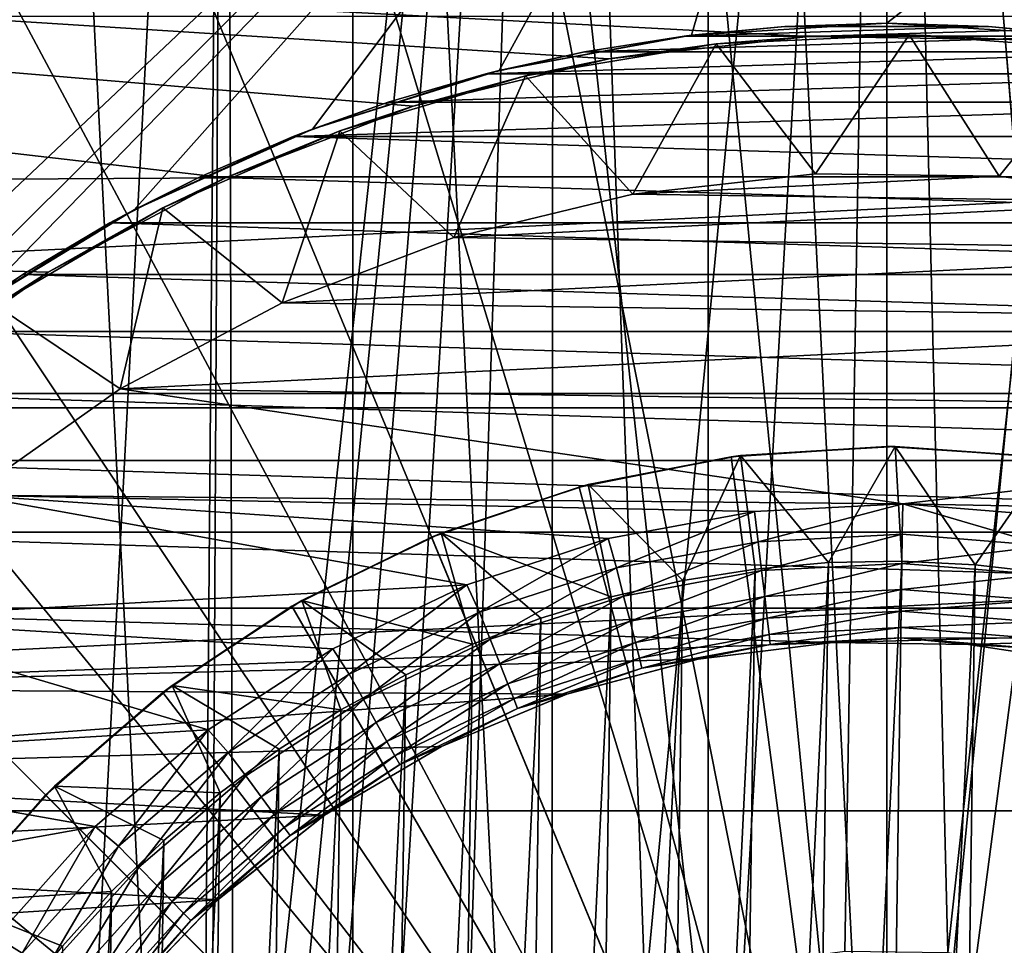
# Model space of a CAD drawing. Header units: metres. Extents: x -105 to 105, y -68 to 103.
# Tile 167 of 256: x -1.9 to 0.26, y -2.2 to -0.18. Entities that reach past the tile are written whole.
import ezdxf

# ---------------------------------------------------------------- set-up
doc = ezdxf.new("R2010")
doc.units = ezdxf.units.M
doc.layers.add('solid_FIT-BATH-150_SW0001', color=7, linetype='CONTINUOUS')
doc.layers.add('solid_FIT-BATH-150_SW0001_01', color=7, linetype='CONTINUOUS')

msp = doc.modelspace()

# ---------------------------------------------------------------- linework, layer by layer
at = {"layer": 'solid_FIT-BATH-150_SW0001'}
for points in [[(3, -33.664112, 59.796501), (-3, 21.43195, 59.796501), (-1.503199, 21.284964, 59.796501)], [(3, -33.664112, 59.796501), (-3, -33.664112, 59.796501), (-3, 21.43195, 59.796501)], [(0, -3.714112, 38.063175), (-0.000139, 4.694614, 37.916401), (-0.824329, 4.654111, 37.916401)], [(0, -3.714112, 38.063175), (0.824052, 4.654139, 37.916401), (-0.000139, 4.694614, 37.916401)], [(0, -3.714112, 38.063175), (-0.824329, 4.654111, 37.916401), (-1.64058, 4.533019, 37.916401)], [(0, -3.714112, 38.063175), (-1.64058, 4.533019, 37.916401), (-2.441032, 4.332505, 37.916401)], [(0, -3.714112, 38.063175), (-2.441032, 4.332505, 37.916401), (-3.217977, 4.054498, 37.916401)], [(0, -3.714112, 38.063175), (-3.217977, 4.054498, 37.916401), (-3.96393, 3.701677, 37.916401)], [(-0.390148, -11.412099, -35.886429), (-0.390148, 3.983875, -35.886429), (-1.167, 3.904959, -35.886429)], [(0.390148, -11.412099, -35.886429), (0.390148, 3.983875, -35.886429), (-0.390148, 3.983875, -35.886429)], [(0.390148, -11.412099, -35.886429), (-0.390148, 3.983875, -35.886429), (-0.390148, -11.412099, -35.886429)], [(-1.167, -11.333182, -35.886429), (-1.167, 3.904959, -35.886429), (-1.932351, 3.747634, -35.886429)], [(-0.390148, -11.412099, -35.886429), (-1.167, 3.904959, -35.886429), (-1.167, -11.333182, -35.886429)], [(-1.167, -11.333182, -35.886429), (-1.932351, 3.747634, -35.886429), (-1.932351, -11.175858, -35.886429)], [(0, -3.714112, 38.063175), (-3.96393, 3.701677, 37.916401), (-4.67171, 3.27744, 37.916401)], [(0, -3.714112, 38.063175), (-4.67171, 3.27744, 37.916401), (-5.3345, 2.785872, 37.916401)], [(-0.528116, -2.310203, -15.203499), (-0.726775, 3.197742, -15.203499), (0, 3.235888, -15.203499)], [(-0.313247, -2.247251, -15.203499), (-0.528116, -2.310203, -15.203499), (0, 3.235888, -15.203499)], [(-0.091247, -2.216906, -15.203499), (-0.313247, -2.247251, -15.203499), (0, 3.235888, -15.203499)], [(0.13332, -2.220065, -15.203499), (-0.091247, -2.216906, -15.203499), (0, 3.235888, -15.203499)], [(-1.426963, -3.251961, -15.203499), (-1.444917, 3.08396, -15.203499), (-0.726775, 3.197742, -15.203499)], [(-1.342242, -3.044531, -15.203499), (-1.426963, -3.251961, -15.203499), (-0.726775, 3.197742, -15.203499)], [(-1.227223, -2.85163, -15.203499), (-1.342242, -3.044531, -15.203499), (-0.726775, 3.197742, -15.203499)], [(-1.085018, -2.678476, -15.203499), (-1.227223, -2.85163, -15.203499), (-0.726775, 3.197742, -15.203499)], [(-0.918781, -2.528487, -15.203499), (-1.085018, -2.678476, -15.203499), (-0.726775, 3.197742, -15.203499)], [(-0.731656, -2.404655, -15.203499), (-0.918781, -2.528487, -15.203499), (-0.726775, 3.197742, -15.203499)], [(-0.528116, -2.310203, -15.203499), (-0.731656, -2.404655, -15.203499), (-0.726775, 3.197742, -15.203499)], [(-2.147351, -10.324029, -15.203499), (-2.147351, 2.895805, -15.203499), (-1.444917, 3.08396, -15.203499)], [(-1.499852, -3.693016, -15.203499), (-2.147351, -10.324029, -15.203499), (-1.444917, 3.08396, -15.203499)], [(-1.479831, -3.469122, -15.203499), (-1.499852, -3.693016, -15.203499), (-1.444917, 3.08396, -15.203499)], [(-1.426963, -3.251961, -15.203499), (-1.479831, -3.469122, -15.203499), (-1.444917, 3.08396, -15.203499)], [(0, -3.714112, 38.063175), (-5.3345, 2.785872, 37.916401), (-5.945917, 2.231706, 37.916401)], [(-3.685249, -2.229713, 15.768419), (0, 2.69447, 15.858294), (-3.685249, 2.69447, 15.858294)], [(-3.685249, -2.229713, 15.768419), (0, 1.250214, 15.833521), (0, 2.69447, 15.858294)], [(0, -3.714112, 38.063175), (-5.945917, 2.231706, 37.916401), (-6.500072, 1.62028, 37.916401)], [(0, -3.714112, 38.063175), (-6.500072, 1.62028, 37.916401), (-6.991629, 0.957483, 37.916401)], [(0, -3.714112, 38.063175), (-6.991629, 0.957483, 37.916401), (-7.415855, 0.249696, 37.916401)], [(0, -3.714112, 38.063175), (-7.415855, 0.249696, 37.916401), (-7.768663, -0.496264, 37.916401)], [(-1.445539, -0.526654, 19.907827), (-7.787076, -0.564421, 19.907827), (-7.44925, 0.16756, 19.907827)], [(-1.034914, -0.37065, 19.907827), (-1.445539, -0.526654, 19.907827), (-7.44925, 0.16756, 19.907827)], [(-0.607228, -0.267196, 19.907827), (-1.034914, -0.37065, 19.907827), (-7.44925, 0.16756, 19.907827)], [(-0.170415, -0.218328, 19.907827), (-0.607228, -0.267196, 19.907827), (-7.44925, 0.16756, 19.907827)], [(8.545594, -0.173658, -36.203499), (-8.851851, -1.029615, -36.203499), (-8.545556, -0.173567, -36.203499)], [(0, -0.189112, 7.89597), (0, -0.189112, 15.807361), (-0.426841, -0.21505, 15.807094)], [(-0.222524, -0.196242, 7.89597), (0, -0.189112, 7.89597), (-0.426841, -0.21505, 15.807094)], [(0.222518, -0.196241, 7.89597), (0, -0.189112, 7.89597), (-0.222524, -0.196242, 7.89597)], [(0.222518, -0.196241, 7.89597), (0.426617, -0.215023, 15.807095), (0, -0.189112, 15.807361)], [(0.222518, -0.196241, 7.89597), (0, -0.189112, 15.807361), (0, -0.189112, 7.89597)], [(-0.442634, -0.217043, 7.89597), (-0.426841, -0.21505, 15.807094), (-0.847392, -0.292482, 15.805731)], [(0.222518, -0.196241, 7.89597), (-0.222524, -0.196242, 7.89597), (-0.442634, -0.217043, 7.89597)], [(0.442624, -0.217042, 7.89597), (0.222518, -0.196241, 7.89597), (-0.442634, -0.217043, 7.89597)], [(-0.442634, -0.217043, 7.89597), (-0.222524, -0.196242, 7.89597), (-0.426841, -0.21505, 15.807094)], [(-0.170415, -0.218328, 19.907827), (0.049223, -0.214458, 9.707827), (-0.372732, -0.234016, 9.707827)], [(0.268666, -0.224504, 19.907827), (0.049223, -0.214458, 9.707827), (-0.170415, -0.218328, 19.907827)], [(-0.660385, -0.25153, 7.89597), (-0.442634, -0.217043, 7.89597), (-0.847392, -0.292482, 15.805731)], [(-0.554848, -0.562594, 9.407826), (-0.789677, -0.30436, 9.707827), (-0.372732, -0.234016, 9.707827)], [(-0.607228, -0.267196, 19.907827), (-0.372732, -0.234016, 9.707827), (-0.789677, -0.30436, 9.707827)], [(0.442624, -0.217042, 7.89597), (-0.442634, -0.217043, 7.89597), (-0.660385, -0.25153, 7.89597)], [(0.660371, -0.251528, 7.89597), (0.442624, -0.217042, 7.89597), (-0.660385, -0.25153, 7.89597)], [(-0.170415, -0.218328, 19.907827), (-0.372732, -0.234016, 9.707827), (-0.607228, -0.267196, 19.907827)], [(-0.155611, -0.517946, 9.407826), (-0.554848, -0.562594, 9.407826), (-0.372732, -0.234016, 9.707827)], [(0.660371, -0.251528, 7.89597), (-0.660385, -0.25153, 7.89597), (-0.876594, -0.299923, 7.89597)], [(0.876577, -0.299919, 7.89597), (0.660371, -0.251528, 7.89597), (-0.876594, -0.299923, 7.89597)], [(-0.876594, -0.299923, 7.89597), (-0.660385, -0.25153, 7.89597), (-0.847392, -0.292482, 15.805731)], [(-0.607228, -0.267196, 19.907827), (-0.789677, -0.30436, 9.707827), (-1.034914, -0.37065, 19.907827)], [(-0.876594, -0.299923, 7.89597), (-0.847392, -0.292482, 15.805731), (-1.255473, -0.420268, 15.80333)], [(-1.089641, -0.361787, 7.89597), (-0.876594, -0.299923, 7.89597), (-1.255473, -0.420268, 15.80333)], [(0.876577, -0.299919, 7.89597), (-0.876594, -0.299923, 7.89597), (-1.089641, -0.361787, 7.89597)], [(1.089622, -0.36178, 7.89597), (0.876577, -0.299919, 7.89597), (-1.089641, -0.361787, 7.89597)], [(-0.946327, -0.657289, 9.407826), (-1.195246, -0.424524, 9.707827), (-0.789677, -0.30436, 9.707827)], [(-1.034914, -0.37065, 19.907827), (-0.789677, -0.30436, 9.707827), (-1.195246, -0.424524, 9.707827)], [(-0.554848, -0.562594, 9.407826), (-0.946327, -0.657289, 9.407826), (-0.789677, -0.30436, 9.707827)], [(1.089622, -0.36178, 7.89597), (-1.089641, -0.361787, 7.89597), (-1.297453, -0.4366, 7.89597)], [(1.297432, -0.436592, 7.89597), (1.089622, -0.36178, 7.89597), (-1.297453, -0.4366, 7.89597)], [(-1.297453, -0.4366, 7.89597), (-1.089641, -0.361787, 7.89597), (-1.255473, -0.420268, 15.80333)], [(-1.034914, -0.37065, 19.907827), (-1.195246, -0.424524, 9.707827), (-1.445539, -0.526654, 19.907827)], [(-1.297453, -0.4366, 7.89597), (-1.255473, -0.420268, 15.80333), (-1.645137, -0.596557, 15.800023)], [(-1.321586, -0.79981, 9.407826), (-1.582637, -0.592372, 9.707827), (-1.195246, -0.424524, 9.707827)], [(-1.445539, -0.526654, 19.907827), (-1.195246, -0.424524, 9.707827), (-1.582637, -0.592372, 9.707827)], [(-0.946327, -0.657289, 9.407826), (-1.321586, -0.79981, 9.407826), (-1.195246, -0.424524, 9.707827)], [(-1.50096, -0.524722, 7.89597), (-1.297453, -0.4366, 7.89597), (-1.645137, -0.596557, 15.800023)], [(1.500939, -0.524712, 7.89597), (-1.297453, -0.4366, 7.89597), (-1.50096, -0.524722, 7.89597)], [(1.500939, -0.524712, 7.89597), (1.297432, -0.436592, 7.89597), (-1.297453, -0.4366, 7.89597)], [(0, -3.714112, 38.063175), (-7.768663, -0.496264, 37.916401), (-8.046657, -1.273213, 37.916401)], [(-1.445539, -0.526654, 19.907827), (-1.833376, -0.732761, 19.907827), (-7.787076, -0.564421, 19.907827)], [(-1.445539, -0.526654, 19.907827), (-1.582637, -0.592372, 9.707827), (-1.833376, -0.732761, 19.907827)], [(-1.698488, -0.625315, 7.89597), (-1.50096, -0.524722, 7.89597), (-1.645137, -0.596557, 15.800023)], [(1.698467, -0.625304, 7.89597), (-1.50096, -0.524722, 7.89597), (-1.698488, -0.625315, 7.89597)], [(1.698467, -0.625304, 7.89597), (1.500939, -0.524712, 7.89597), (-1.50096, -0.524722, 7.89597)], [(0.245598, -0.523603, 9.407826), (-0.554848, -0.562594, 9.407826), (-0.155611, -0.517946, 9.407826)], [(-1.833376, -0.732761, 19.907827), (-2.19292, -0.986276, 19.907827), (-7.787076, -0.564421, 19.907827)], [(0.643474, -0.579488, 9.407826), (-0.946327, -0.657289, 9.407826), (-0.554848, -0.562594, 9.407826)], [(-1.698488, -0.625315, 7.89597), (-1.645137, -0.596557, 15.800023), (-2.010388, -0.818604, 15.795836)], [(-1.675971, -0.988163, 9.407826), (-1.947437, -0.805936, 9.707827), (-1.582637, -0.592372, 9.707827)], [(-1.833376, -0.732761, 19.907827), (-1.582637, -0.592372, 9.707827), (-1.947437, -0.805936, 9.707827)], [(-1.321586, -0.79981, 9.407826), (-1.675971, -0.988163, 9.407826), (-1.582637, -0.592372, 9.707827)], [(-1.888607, -0.737788, 7.89597), (-1.698488, -0.625315, 7.89597), (-2.010388, -0.818604, 15.795836)], [(1.888587, -0.737775, 7.89597), (-1.698488, -0.625315, 7.89597), (-1.888607, -0.737788, 7.89597)], [(1.888587, -0.737775, 7.89597), (1.698467, -0.625304, 7.89597), (-1.698488, -0.625315, 7.89597)], [(1.032091, -0.685169, 9.407826), (-1.321586, -0.79981, 9.407826), (-0.946327, -0.657289, 9.407826)], [(-1.833376, -0.732761, 19.907827), (-1.947437, -0.805936, 9.707827), (-2.19292, -0.986276, 19.907827)], [(-2.072107, -0.862533, 7.89597), (-1.888607, -0.737788, 7.89597), (-2.010388, -0.818604, 15.795836)], [(2.072088, -0.862519, 7.89597), (-1.888607, -0.737788, 7.89597), (-2.072107, -0.862533, 7.89597)], [(2.072088, -0.862519, 7.89597), (1.888587, -0.737775, 7.89597), (-1.888607, -0.737788, 7.89597)], [(-1.675971, -0.988163, 9.407826), (-2.004938, -1.220078, 9.407826), (-1.947437, -0.805936, 9.707827)], [(1.403163, -0.838197, 9.407826), (-1.675971, -0.988163, 9.407826), (-1.321586, -0.79981, 9.407826)], [(2.247062, -0.998173, 7.89597), (-2.072107, -0.862533, 7.89597), (-2.247079, -0.998187, 7.89597)], [(2.247062, -0.998173, 7.89597), (2.072088, -0.862519, 7.89597), (-2.072107, -0.862533, 7.89597)], [(0.035291, -1.239426, 9.407826), (-2.004938, -1.220078, 9.407826), (-1.675971, -0.988163, 9.407826)], [(2.412864, -1.144423, 7.89597), (-2.247079, -0.998187, 7.89597), (-2.412879, -1.144437, 7.89597)], [(2.412864, -1.144423, 7.89597), (2.247062, -0.998173, 7.89597), (-2.247079, -0.998187, 7.89597)], [(8.851866, -1.029661, -36.203499), (-9.072252, -1.909691, -36.203499), (-8.851851, -1.029615, -36.203499)], [(0, -1.114112, 35.345589), (-0.339713, -1.136401, 35.345589), (-0.319721, -1.133845, 31.657827)], [(0, -3.714112, 36.907825), (-0.339713, -1.136401, 35.345589), (0, -1.114112, 35.345589)], [(0.018283, -1.114176, 31.657827), (-0.319721, -1.133845, 31.657827), (-0.127358, -1.367638, 31.907827)], [(-0.339713, -1.136401, 35.345589), (-0.672566, -1.202607, 35.345589), (-0.652303, -1.197269, 31.657827)], [(0, -3.714112, 36.907825), (-0.672566, -1.202607, 35.345589), (-0.339713, -1.136401, 35.345589)], [(-0.319721, -1.133845, 31.657827), (-0.652303, -1.197269, 31.657827), (-0.445829, -1.406789, 31.907827)], [(-0.339713, -1.136401, 35.345589), (-0.652303, -1.197269, 31.657827), (-0.319721, -1.133845, 31.657827)], [(-0.319721, -1.133845, 31.657827), (-0.445829, -1.406789, 31.907827), (-0.287697, -1.381858, 31.907827)], [(-0.319721, -1.133845, 31.657827), (-0.287697, -1.381858, 31.907827), (-0.127358, -1.367638, 31.907827)], [(2.569791, -1.301356, 7.89597), (-2.412879, -1.144437, 7.89597), (-2.569803, -1.301369, 7.89597)], [(2.569791, -1.301356, 7.89597), (2.412864, -1.144423, 7.89597), (-2.412879, -1.144437, 7.89597)], [(-0.672566, -1.202607, 35.345589), (-0.995129, -1.312088, 35.345589), (-0.973824, -1.303372, 31.657827)], [(0, -3.714112, 36.907825), (-0.995129, -1.312088, 35.345589), (-0.672566, -1.202607, 35.345589)], [(-0.652303, -1.197269, 31.657827), (-0.973824, -1.303372, 31.657827), (-0.602028, -1.442585, 31.907827)], [(-0.672566, -1.202607, 35.345589), (-0.973824, -1.303372, 31.657827), (-0.652303, -1.197269, 31.657827)], [(-0.652303, -1.197269, 31.657827), (-0.602028, -1.442585, 31.907827), (-0.445829, -1.406789, 31.907827)], [(-0.918113, -1.415779, 9.407826), (-2.301803, -1.491199, 9.407826), (-2.004938, -1.220078, 9.407826)], [(-0.608886, -1.315183, 9.407826), (-0.918113, -1.415779, 9.407826), (-2.004938, -1.220078, 9.407826)], [(-0.2889, -1.256062, 9.407826), (-0.608886, -1.315183, 9.407826), (-2.004938, -1.220078, 9.407826)], [(0.035291, -1.239426, 9.407826), (-0.2889, -1.256062, 9.407826), (-2.004938, -1.220078, 9.407826)], [(-0.590603, -1.379073, 9.400379), (-0.608886, -1.315183, 9.407826), (-0.2889, -1.256062, 9.407826)], [(-0.280767, -1.32196, 9.400379), (-0.590603, -1.379073, 9.400379), (-0.2889, -1.256062, 9.407826)], [(0, -3.714112, 38.063175), (-8.046657, -1.273213, 37.916401), (-8.247158, -2.073668, 37.916401)], [(2.716034, -1.467164, 7.89597), (-2.569803, -1.301369, 7.89597), (-2.716043, -1.467176, 7.89597)], [(2.716034, -1.467164, 7.89597), (2.569791, -1.301356, 7.89597), (-2.569803, -1.301369, 7.89597)], [(-0.995129, -1.312088, 35.345589), (-1.300216, -1.46257, 35.345589), (-1.278831, -1.450356, 31.657827)], [(0, -3.714112, 36.907825), (-1.300216, -1.46257, 35.345589), (-0.995129, -1.312088, 35.345589)], [(-0.973824, -1.303372, 31.657827), (-1.278831, -1.450356, 31.657827), (-0.905452, -1.545569, 31.907827)], [(-0.995129, -1.312088, 35.345589), (-1.278831, -1.450356, 31.657827), (-0.973824, -1.303372, 31.657827)], [(-0.973824, -1.303372, 31.657827), (-0.905452, -1.545569, 31.907827), (-0.755849, -1.489013, 31.907827)], [(-0.973824, -1.303372, 31.657827), (-0.755849, -1.489013, 31.907827), (-0.602028, -1.442585, 31.907827)], [(-0.890334, -1.476139, 9.400379), (-0.918113, -1.415779, 9.407826), (-0.608886, -1.315183, 9.407826)], [(-0.590603, -1.379073, 9.400379), (-0.890334, -1.476139, 9.400379), (-0.608886, -1.315183, 9.407826)], [(-0.575034, -1.440629, 9.378234), (-0.590603, -1.379073, 9.400379), (-0.280767, -1.32196, 9.400379)], [(-0.273365, -1.385022, 9.378234), (-0.575034, -1.440629, 9.378234), (-0.280767, -1.32196, 9.400379)], [(-0.353023, -6.037371, 31.907827), (-0.127358, -1.367638, 31.907827), (-0.287697, -1.381858, 31.907827)], [(-0.353023, -6.037371, 31.907827), (-0.193098, -6.056087, 31.907827), (-0.127358, -1.367638, 31.907827)], [(-0.193098, -6.056087, 31.907827), (0.032935, -1.364343, 31.907827), (-0.127358, -1.367638, 31.907827)], [(-0.866863, -1.535136, 9.378234), (-0.890334, -1.476139, 9.400379), (-0.590603, -1.379073, 9.400379)], [(-0.575034, -1.440629, 9.378234), (-0.866863, -1.535136, 9.378234), (-0.590603, -1.379073, 9.400379)], [(-0.561065, -1.495856, 9.342502), (-0.575034, -1.440629, 9.378234), (-0.273365, -1.385022, 9.378234)], [(-0.266725, -1.4416, 9.342502), (-0.561065, -1.495856, 9.342502), (-0.273365, -1.385022, 9.378234)], [(-0.510423, -6.008011, 31.907827), (-0.287697, -1.381858, 31.907827), (-0.445829, -1.406789, 31.907827)], [(-0.510423, -6.008011, 31.907827), (-0.353023, -6.037371, 31.907827), (-0.287697, -1.381858, 31.907827)], [(-0.918113, -1.415779, 9.407826), (-1.211125, -1.555749, 9.407826), (-2.301803, -1.491199, 9.407826)], [(-1.174831, -1.611497, 9.400379), (-1.211125, -1.555749, 9.407826), (-0.918113, -1.415779, 9.407826)], [(-0.890334, -1.476139, 9.400379), (-1.174831, -1.611497, 9.400379), (-0.918113, -1.415779, 9.407826)], [(-0.665554, -5.967847, 31.907827), (-0.445829, -1.406789, 31.907827), (-0.602028, -1.442585, 31.907827)], [(-0.665554, -5.967847, 31.907827), (-0.510423, -6.008011, 31.907827), (-0.445829, -1.406789, 31.907827)], [(-0.845806, -1.588068, 9.342502), (-0.866863, -1.535136, 9.378234), (-0.575034, -1.440629, 9.378234)], [(-0.561065, -1.495856, 9.342502), (-0.845806, -1.588068, 9.342502), (-0.575034, -1.440629, 9.378234)], [(-0.549399, -1.54198, 9.294979), (-0.561065, -1.495856, 9.342502), (-0.266725, -1.4416, 9.342502)], [(-0.261179, -1.488852, 9.294979), (-0.549399, -1.54198, 9.294979), (-0.266725, -1.4416, 9.342502)], [(-1.300216, -1.46257, 35.345589), (-1.582536, -1.651206, 35.345589), (-1.562152, -1.635728, 31.657827)], [(0, -3.714112, 36.907825), (-1.582536, -1.651206, 35.345589), (-1.300216, -1.46257, 35.345589)], [(-1.278831, -1.450356, 31.657827), (-1.562152, -1.635728, 31.657827), (-1.193048, -1.689545, 31.907827)], [(-1.300216, -1.46257, 35.345589), (-1.562152, -1.635728, 31.657827), (-1.278831, -1.450356, 31.657827)], [(-1.278831, -1.450356, 31.657827), (-1.193048, -1.689545, 31.907827), (-1.051534, -1.612623, 31.907827)], [(-1.278831, -1.450356, 31.657827), (-1.051534, -1.612623, 31.907827), (-0.905452, -1.545569, 31.907827)], [(-0.818, -5.917122, 31.907827), (-0.602028, -1.442585, 31.907827), (-0.755849, -1.489013, 31.907827)], [(-0.818, -5.917122, 31.907827), (-0.665554, -5.967847, 31.907827), (-0.602028, -1.442585, 31.907827)], [(-0.117702, -1.542361, 7.89597), (-2.716043, -1.467176, 7.89597), (-2.851688, -1.642156, 7.89597)], [(-0.117702, -1.542361, 7.89597), (2.716034, -1.467164, 7.89597), (-2.716043, -1.467176, 7.89597)], [(-1.143861, -1.666926, 9.378234), (-1.174831, -1.611497, 9.400379), (-0.890334, -1.476139, 9.400379)], [(-0.866863, -1.535136, 9.378234), (-1.143861, -1.666926, 9.378234), (-0.890334, -1.476139, 9.400379)], [(-1.483451, -1.732949, 9.407826), (-2.561926, -1.796754, 9.407826), (-2.301803, -1.491199, 9.407826)], [(-1.211125, -1.555749, 9.407826), (-1.483451, -1.732949, 9.407826), (-2.301803, -1.491199, 9.407826)], [(-0.965946, -5.856393, 31.907827), (-0.755849, -1.489013, 31.907827), (-0.905452, -1.545569, 31.907827)], [(-0.965946, -5.856393, 31.907827), (-0.818, -5.917122, 31.907827), (-0.755849, -1.489013, 31.907827)], [(-0.828219, -1.632274, 9.294979), (-0.845806, -1.588068, 9.342502), (-0.561065, -1.495856, 9.342502)], [(-0.549399, -1.54198, 9.294979), (-0.828219, -1.632274, 9.294979), (-0.561065, -1.495856, 9.342502)], [(-0.540621, -1.576684, 9.238052), (-0.549399, -1.54198, 9.294979), (-0.261179, -1.488852, 9.294979)], [(-0.257006, -1.524404, 9.238052), (-0.540621, -1.576684, 9.238052), (-0.261179, -1.488852, 9.294979)], [(-0.535174, -1.598222, 9.174582), (-0.540621, -1.576684, 9.238052), (-0.257006, -1.524404, 9.238052)], [(-0.254416, -1.54647, 9.174582), (-0.535174, -1.598222, 9.174582), (-0.257006, -1.524404, 9.238052)], [(-0.412421, -1.578574, 7.89597), (-0.117702, -1.542361, 7.89597), (-2.851688, -1.642156, 7.89597)], [(-1.116074, -1.716656, 9.342502), (-1.143861, -1.666926, 9.378234), (-0.866863, -1.535136, 9.378234)], [(-0.845806, -1.588068, 9.342502), (-1.116074, -1.716656, 9.342502), (-0.866863, -1.535136, 9.378234)], [(-1.110078, -5.785275, 31.907827), (-0.905452, -1.545569, 31.907827), (-1.051534, -1.612623, 31.907827)], [(-1.110078, -5.785275, 31.907827), (-0.965946, -5.856393, 31.907827), (-0.905452, -1.545569, 31.907827)], [(-0.814987, -1.665535, 9.238052), (-0.828219, -1.632274, 9.294979), (-0.549399, -1.54198, 9.294979)], [(-0.540621, -1.576684, 9.238052), (-0.814987, -1.665535, 9.238052), (-0.549399, -1.54198, 9.294979)], [(-0.412524, -1.578591, 9.107826), (-0.535174, -1.598222, 9.174582), (-0.254416, -1.54647, 9.174582)], [(-0.117895, -1.54231, 9.107826), (-0.412421, -1.578574, 7.89597), (-0.412524, -1.578591, 9.107826)], [(-0.117895, -1.54231, 9.107826), (-0.412524, -1.578591, 9.107826), (-0.254416, -1.54647, 9.174582)], [(-0.117895, -1.54231, 9.107826), (-0.117702, -1.542361, 7.89597), (-0.412421, -1.578574, 7.89597)], [(0.17893, -1.546484, 9.107826), (-0.117702, -1.542361, 7.89597), (-0.117895, -1.54231, 9.107826)], [(0.17893, -1.546484, 9.107826), (0.178735, -1.546531, 7.89597), (-0.117702, -1.542361, 7.89597)], [(-1.439227, -1.782831, 9.400379), (-1.483451, -1.732949, 9.407826), (-1.211125, -1.555749, 9.407826)], [(-1.174831, -1.611497, 9.400379), (-1.439227, -1.782831, 9.400379), (-1.211125, -1.555749, 9.407826)], [(-0.699694, -1.654778, 7.89597), (-0.412421, -1.578574, 7.89597), (-2.851688, -1.642156, 7.89597)], [(-1.092868, -1.758189, 9.294979), (-1.116074, -1.716656, 9.342502), (-0.845806, -1.588068, 9.342502)], [(-0.828219, -1.632274, 9.294979), (-1.092868, -1.758189, 9.294979), (-0.845806, -1.588068, 9.342502)], [(-0.806774, -1.686178, 9.174582), (-0.814987, -1.665535, 9.238052), (-0.540621, -1.576684, 9.238052)], [(-0.535174, -1.598222, 9.174582), (-0.806774, -1.686178, 9.174582), (-0.540621, -1.576684, 9.238052)], [(-0.412524, -1.578591, 9.107826), (-0.412421, -1.578574, 7.89597), (-0.699694, -1.654778, 7.89597)], [(-0.412524, -1.578591, 9.107826), (-0.699694, -1.654778, 7.89597), (-0.699469, -1.654654, 9.107826)], [(-0.412524, -1.578591, 9.107826), (-0.699469, -1.654654, 9.107826), (-0.535174, -1.598222, 9.174582)], [(-1.401286, -1.833743, 9.378234), (-1.439227, -1.782831, 9.400379), (-1.174831, -1.611497, 9.400379)], [(-1.143861, -1.666926, 9.378234), (-1.401286, -1.833743, 9.378234), (-1.174831, -1.611497, 9.400379)], [(-1.249369, -5.704419, 31.907827), (-1.051534, -1.612623, 31.907827), (-1.193048, -1.689545, 31.907827)], [(-1.249369, -5.704419, 31.907827), (-1.110078, -5.785275, 31.907827), (-1.051534, -1.612623, 31.907827)], [(-0.699469, -1.654654, 9.107826), (-0.806774, -1.686178, 9.174582), (-0.535174, -1.598222, 9.174582)], [(-1.562152, -1.635728, 31.657827), (-1.818983, -1.856344, 31.657827), (-1.457348, -1.870659, 31.907827)], [(-1.582536, -1.651206, 35.345589), (-1.818983, -1.856344, 31.657827), (-1.562152, -1.635728, 31.657827)], [(-1.562152, -1.635728, 31.657827), (-1.457348, -1.870659, 31.907827), (-1.328075, -1.775381, 31.907827)], [(-1.562152, -1.635728, 31.657827), (-1.328075, -1.775381, 31.907827), (-1.193048, -1.689545, 31.907827)], [(-1.075407, -1.789438, 9.238052), (-1.092868, -1.758189, 9.294979), (-0.828219, -1.632274, 9.294979)], [(-0.814987, -1.665535, 9.238052), (-1.075407, -1.789438, 9.238052), (-0.828219, -1.632274, 9.294979)], [(-0.699694, -1.654778, 7.89597), (-2.851688, -1.642156, 7.89597), (-2.976422, -1.82566, 7.89597)], [(-0.973272, -1.769106, 7.89597), (-0.699694, -1.654778, 7.89597), (-2.976422, -1.82566, 7.89597)], [(-1.582536, -1.651206, 35.345589), (-1.838655, -1.875811, 35.345589), (-1.818983, -1.856344, 31.657827)], [(0, -3.714112, 36.907825), (-1.838655, -1.875811, 35.345589), (-1.582536, -1.651206, 35.345589)], [(-0.699469, -1.654654, 9.107826), (-0.973272, -1.769106, 7.89597), (-0.973383, -1.76908, 9.107826)], [(-0.699469, -1.654654, 9.107826), (-0.973383, -1.76908, 9.107826), (-0.806774, -1.686178, 9.174582)], [(-0.699469, -1.654654, 9.107826), (-0.699694, -1.654778, 7.89597), (-0.973272, -1.769106, 7.89597)], [(-1.367246, -1.879421, 9.342502), (-1.401286, -1.833743, 9.378234), (-1.143861, -1.666926, 9.378234)], [(-1.116074, -1.716656, 9.342502), (-1.367246, -1.879421, 9.342502), (-1.143861, -1.666926, 9.378234)], [(-1.064571, -1.808832, 9.174582), (-1.075407, -1.789438, 9.238052), (-0.814987, -1.665535, 9.238052)], [(-0.806774, -1.686178, 9.174582), (-1.064571, -1.808832, 9.174582), (-0.814987, -1.665535, 9.238052)], [(-1.38194, -5.614821, 31.907827), (-1.193048, -1.689545, 31.907827), (-1.328075, -1.775381, 31.907827)], [(-1.38194, -5.614821, 31.907827), (-1.249369, -5.704419, 31.907827), (-1.193048, -1.689545, 31.907827)], [(-0.973383, -1.76908, 9.107826), (-1.064571, -1.808832, 9.174582), (-0.806774, -1.686178, 9.174582)], [(-1.338817, -1.91757, 9.294979), (-1.367246, -1.879421, 9.342502), (-1.116074, -1.716656, 9.342502)], [(-1.092868, -1.758189, 9.294979), (-1.338817, -1.91757, 9.294979), (-1.116074, -1.716656, 9.342502)], [(-1.483451, -1.732949, 9.407826), (-1.729966, -1.944147, 9.407826), (-2.561926, -1.796754, 9.407826)], [(-1.678997, -1.987211, 9.400379), (-1.729966, -1.944147, 9.407826), (-1.483451, -1.732949, 9.407826)], [(-1.439227, -1.782831, 9.400379), (-1.678997, -1.987211, 9.400379), (-1.483451, -1.732949, 9.407826)], [(-1.317428, -1.946272, 9.238052), (-1.338817, -1.91757, 9.294979), (-1.092868, -1.758189, 9.294979)], [(-1.075407, -1.789438, 9.238052), (-1.317428, -1.946272, 9.238052), (-1.092868, -1.758189, 9.294979)], [(-1.228967, -1.919621, 7.89597), (-0.973272, -1.769106, 7.89597), (-2.976422, -1.82566, 7.89597)], [(-1.634735, -2.032735, 9.378234), (-1.678997, -1.987211, 9.400379), (-1.439227, -1.782831, 9.400379)], [(-1.401286, -1.833743, 9.378234), (-1.634735, -2.032735, 9.378234), (-1.439227, -1.782831, 9.400379)], [(-1.508513, -5.515932, 31.907827), (-1.328075, -1.775381, 31.907827), (-1.457348, -1.870659, 31.907827)], [(-1.508513, -5.515932, 31.907827), (-1.38194, -5.614821, 31.907827), (-1.328075, -1.775381, 31.907827)], [(-0.973383, -1.76908, 9.107826), (-1.228967, -1.919621, 7.89597), (-1.229166, -1.919738, 9.107826)], [(-0.973383, -1.76908, 9.107826), (-1.229166, -1.919738, 9.107826), (-1.064571, -1.808832, 9.174582)], [(-0.973383, -1.76908, 9.107826), (-0.973272, -1.769106, 7.89597), (-1.228967, -1.919621, 7.89597)], [(-1.729966, -1.944147, 9.407826), (-2.781912, -2.132716, 9.407826), (-2.561926, -1.796754, 9.407826)], [(-1.304152, -1.964087, 9.174582), (-1.317428, -1.946272, 9.238052), (-1.075407, -1.789438, 9.238052)], [(-1.064571, -1.808832, 9.174582), (-1.304152, -1.964087, 9.174582), (-1.075407, -1.789438, 9.238052)], [(-1.228967, -1.919621, 7.89597), (-2.976422, -1.82566, 7.89597), (-3.088882, -2.015779, 7.89597)], [(-1.229166, -1.919738, 9.107826), (-1.304152, -1.964087, 9.174582), (-1.064571, -1.808832, 9.174582)], [(-1.595024, -2.073579, 9.342502), (-1.634735, -2.032735, 9.378234), (-1.401286, -1.833743, 9.378234)], [(-1.367246, -1.879421, 9.342502), (-1.595024, -2.073579, 9.342502), (-1.401286, -1.833743, 9.378234)], [(-1.818983, -1.856344, 31.657827), (-2.044968, -2.108464, 31.657827), (-1.694475, -2.085878, 31.907827)], [(-1.838655, -1.875811, 35.345589), (-2.044968, -2.108464, 31.657827), (-1.818983, -1.856344, 31.657827)], [(-1.818983, -1.856344, 31.657827), (-1.694475, -2.085878, 31.907827), (-1.57991, -1.974493, 31.907827)], [(-1.818983, -1.856344, 31.657827), (-1.57991, -1.974493, 31.907827), (-1.457348, -1.870659, 31.907827)], [(-1.628138, -5.408676, 31.907827), (-1.457348, -1.870659, 31.907827), (-1.57991, -1.974493, 31.907827)], [(-1.628138, -5.408676, 31.907827), (-1.508513, -5.515932, 31.907827), (-1.457348, -1.870659, 31.907827)], [(-1.838655, -1.875811, 35.345589), (-2.062801, -2.131439, 35.345589), (-2.044968, -2.108464, 31.657827)], [(0, -3.714112, 36.907825), (-2.062801, -2.131439, 35.345589), (-1.838655, -1.875811, 35.345589)], [(-1.561859, -2.10769, 9.294979), (-1.595024, -2.073579, 9.342502), (-1.367246, -1.879421, 9.342502)], [(-1.338817, -1.91757, 9.294979), (-1.561859, -2.10769, 9.294979), (-1.367246, -1.879421, 9.342502)], [(9.20529, -2.806192, -36.203499), (-9.205288, -2.806178, -36.203499), (-9.072252, -1.909691, -36.203499)], [(-1.462225, -2.104014, 7.89597), (-1.228967, -1.919621, 7.89597), (-3.088882, -2.015779, 7.89597)], [(-1.536906, -2.133355, 9.238052), (-1.561859, -2.10769, 9.294979), (-1.338817, -1.91757, 9.294979)], [(-1.317428, -1.946272, 9.238052), (-1.536906, -2.133355, 9.238052), (-1.338817, -1.91757, 9.294979)], [(-1.229166, -1.919738, 9.107826), (-1.228967, -1.919621, 7.89597), (-1.462225, -2.104014, 7.89597)], [(-1.229166, -1.919738, 9.107826), (-1.462225, -2.104014, 7.89597), (-1.462051, -2.103822, 9.107826)], [(-1.229166, -1.919738, 9.107826), (-1.462051, -2.103822, 9.107826), (-1.304152, -1.964087, 9.174582)], [(-1.729966, -1.944147, 9.407826), (-1.946635, -2.185766, 9.407826), (-2.781912, -2.132716, 9.407826)], [(-1.890039, -2.221138, 9.400379), (-1.946635, -2.185766, 9.407826), (-1.729966, -1.944147, 9.407826)], [(-1.678997, -1.987211, 9.400379), (-1.890039, -2.221138, 9.400379), (-1.729966, -1.944147, 9.407826)], [(-1.521419, -2.149284, 9.174582), (-1.536906, -2.133355, 9.238052), (-1.317428, -1.946272, 9.238052)], [(-1.304152, -1.964087, 9.174582), (-1.521419, -2.149284, 9.174582), (-1.317428, -1.946272, 9.238052)], [(-1.739541, -5.294111, 31.907827), (-1.57991, -1.974493, 31.907827), (-1.694475, -2.085878, 31.907827)], [(-1.739541, -5.294111, 31.907827), (-1.628138, -5.408676, 31.907827), (-1.57991, -1.974493, 31.907827)], [(-1.462051, -2.103822, 9.107826), (-1.521419, -2.149284, 9.174582), (-1.304152, -1.964087, 9.174582)], [(-1.840214, -2.260495, 9.378234), (-1.890039, -2.221138, 9.400379), (-1.678997, -1.987211, 9.400379)], [(-1.634735, -2.032735, 9.378234), (-1.840214, -2.260495, 9.378234), (-1.678997, -1.987211, 9.400379)], [(-1.462225, -2.104014, 7.89597), (-3.088882, -2.015779, 7.89597), (-3.18946, -2.2133, 7.89597)], [(-1.795511, -2.295806, 9.342502), (-1.840214, -2.260495, 9.378234), (-1.634735, -2.032735, 9.378234)], [(-1.595024, -2.073579, 9.342502), (-1.795511, -2.295806, 9.342502), (-1.634735, -2.032735, 9.378234)], [(0, -3.714112, 38.063175), (-8.247158, -2.073668, 37.916401), (-8.368237, -2.889921, 37.916401)], [(-2.044968, -2.108464, 31.657827), (-1.801711, -2.205459, 31.907827), (-1.694475, -2.085878, 31.907827)], [(-1.843372, -5.171572, 31.907827), (-1.694475, -2.085878, 31.907827), (-1.801711, -2.205459, 31.907827)], [(-1.843372, -5.171572, 31.907827), (-1.739541, -5.294111, 31.907827), (-1.694475, -2.085878, 31.907827)], [(-1.758177, -2.325297, 9.294979), (-1.795511, -2.295806, 9.342502), (-1.595024, -2.073579, 9.342502)], [(-1.561859, -2.10769, 9.294979), (-1.758177, -2.325297, 9.294979), (-1.595024, -2.073579, 9.342502)], [(-1.667663, -2.317975, 7.89597), (-1.462225, -2.104014, 7.89597), (-3.18946, -2.2133, 7.89597)], [(-2.044968, -2.108464, 31.657827), (-1.900583, -2.331994, 31.907827), (-1.801711, -2.205459, 31.907827)], [(-1.730088, -2.347485, 9.238052), (-1.758177, -2.325297, 9.294979), (-1.561859, -2.10769, 9.294979)], [(-1.536906, -2.133355, 9.238052), (-1.730088, -2.347485, 9.238052), (-1.561859, -2.10769, 9.294979)], [(-1.462051, -2.103822, 9.107826), (-1.667663, -2.317975, 7.89597), (-1.667701, -2.317903, 9.107826)], [(-1.462051, -2.103822, 9.107826), (-1.667701, -2.317903, 9.107826), (-1.521419, -2.149284, 9.174582)], [(-1.462051, -2.103822, 9.107826), (-1.462225, -2.104014, 7.89597), (-1.667663, -2.317975, 7.89597)], [(0, -3.714112, 36.907825), (-2.251579, -2.41396, 35.345589), (-2.062801, -2.131439, 35.345589)], [(-1.712654, -2.361257, 9.174582), (-1.730088, -2.347485, 9.238052), (-1.536906, -2.133355, 9.238052)], [(-1.521419, -2.149284, 9.174582), (-1.712654, -2.361257, 9.174582), (-1.536906, -2.133355, 9.238052)], [(-1.667701, -2.317903, 9.107826), (-1.712654, -2.361257, 9.174582), (-1.521419, -2.149284, 9.174582)], [(-1.890039, -2.221138, 9.400379), (-2.068741, -2.48061, 9.400379), (-1.946635, -2.185766, 9.407826)]]:
    msp.add_3dface(points, dxfattribs=at)
at = {"layer": 'solid_FIT-BATH-150_SW0001_01'}
for points in [[(3, -33.664112, 59.796501), (-1.503199, 21.284964, 59.796501), (0, 21.235888, 59.796501)], [(3, -33.664112, 59.796501), (0, 21.235888, 59.796501), (1.506204, 21.28516, 59.796501)], [(3, 18.675392, 72.796501), (-3, -33.664112, 72.796501), (3, -33.664112, 72.796501)], [(-3, 18.675392, 72.796501), (-3, -33.664112, 72.796501), (3, 18.675392, 72.796501)], [(0, -3.714112, 38.063175), (1.640308, 4.533073, 37.916401), (0.824052, 4.654139, 37.916401)], [(0, -3.714112, 38.063175), (2.440766, 4.332585, 37.916401), (1.640308, 4.533073, 37.916401)], [(0, -3.714112, 38.063175), (3.21772, 4.054605, 37.916401), (2.440766, 4.332585, 37.916401)], [(0, -3.714112, 38.063175), (3.963685, 3.701808, 37.916401), (3.21772, 4.054605, 37.916401)], [(0, -3.714112, 38.063175), (4.671479, 3.277595, 37.916401), (3.963685, 3.701808, 37.916401)], [(0, -3.714112, 38.063175), (5.334285, 2.786048, 37.916401), (4.671479, 3.277595, 37.916401)], [(0.13332, -2.220065, -15.203499), (0, 3.235888, -15.203499), (0.726775, 3.197742, -15.203499)], [(0.354378, -2.256641, -15.203499), (0.13332, -2.220065, -15.203499), (0.726775, 3.197742, -15.203499)], [(0, -3.714112, 38.063175), (5.94572, 2.231903, 37.916401), (5.334285, 2.786048, 37.916401)], [(0, -0.189112, 15.807361), (0.426617, -0.215023, 15.807095), (3.685249, 2.69447, 15.858294)], [(0, 1.250214, 15.833521), (0, -0.189112, 15.807361), (3.685249, 2.69447, 15.858294)], [(0, -3.714112, 38.063175), (6.499896, 1.620495, 37.916401), (5.94572, 2.231903, 37.916401)], [(0, -3.714112, 38.063175), (6.991475, 0.957714, 37.916401), (6.499896, 1.620495, 37.916401)], [(-3.685249, -2.229713, 15.768419), (-2.345643, -1.082842, 15.790815), (0, 1.250214, 15.833521)], [(-2.345643, -1.082842, 15.790815), (-2.010388, -0.818604, 15.795836), (0, 1.250214, 15.833521)], [(-2.010388, -0.818604, 15.795836), (-1.645137, -0.596557, 15.800023), (0, 1.250214, 15.833521)], [(-1.645137, -0.596557, 15.800023), (-1.255473, -0.420268, 15.80333), (0, 1.250214, 15.833521)], [(-1.255473, -0.420268, 15.80333), (-0.847392, -0.292482, 15.805731), (0, 1.250214, 15.833521)], [(-0.847392, -0.292482, 15.805731), (-0.426841, -0.21505, 15.807094), (0, 1.250214, 15.833521)], [(-0.426841, -0.21505, 15.807094), (0, -0.189112, 15.807361), (0, 1.250214, 15.833521)], [(0, -3.714112, 38.063175), (7.415724, 0.249941, 37.916401), (6.991475, 0.957714, 37.916401)], [(0, -3.714112, 38.063175), (7.768558, -0.496009, 37.916401), (7.415724, 0.249941, 37.916401)], [(-0.170415, -0.218328, 19.907827), (-7.44925, 0.16756, 19.907827), (7.52844, 0.011848, 19.907827)], [(0.268666, -0.224504, 19.907827), (-0.170415, -0.218328, 19.907827), (7.52844, 0.011848, 19.907827)], [(8.851866, -1.029661, -36.203499), (-8.851851, -1.029615, -36.203499), (8.545594, -0.173658, -36.203499)], [(-0.155611, -0.517946, 9.407826), (-0.372732, -0.234016, 9.707827), (0.049223, -0.214458, 9.707827)], [(0.245598, -0.523603, 9.407826), (-0.155611, -0.517946, 9.407826), (0.049223, -0.214458, 9.707827)], [(0.245598, -0.523603, 9.407826), (0.049223, -0.214458, 9.707827), (0.470462, -0.245875, 9.707827)], [(0.268666, -0.224504, 19.907827), (0.470462, -0.245875, 9.707827), (0.049223, -0.214458, 9.707827)], [(0.442624, -0.217042, 7.89597), (0.426617, -0.215023, 15.807095), (0.222518, -0.196241, 7.89597)], [(0.643474, -0.579488, 9.407826), (0.245598, -0.523603, 9.407826), (0.470462, -0.245875, 9.707827)], [(0, -3.714112, 38.063175), (8.046577, -1.272952, 37.916401), (7.768558, -0.496009, 37.916401)], [(0.643474, -0.579488, 9.407826), (-0.554848, -0.562594, 9.407826), (0.245598, -0.523603, 9.407826)], [(1.032091, -0.685169, 9.407826), (-0.946327, -0.657289, 9.407826), (0.643474, -0.579488, 9.407826)], [(1.403163, -0.838197, 9.407826), (-1.321586, -0.79981, 9.407826), (1.032091, -0.685169, 9.407826)], [(1.752108, -1.036468, 9.407826), (-1.675971, -0.988163, 9.407826), (1.403163, -0.838197, 9.407826)], [(0.035291, -1.239426, 9.407826), (-1.675971, -0.988163, 9.407826), (1.752108, -1.036468, 9.407826)], [(9.072257, -1.909717, -36.203499), (-9.072252, -1.909691, -36.203499), (8.851866, -1.029661, -36.203499)], [(0.035291, -1.239426, 9.407826), (1.752108, -1.036468, 9.407826), (2.074447, -1.277588, 9.407826)], [(0, -1.114112, 35.345589), (-0.319721, -1.133845, 31.657827), (0.018283, -1.114176, 31.657827)], [(0.018283, -1.114176, 31.657827), (-0.127358, -1.367638, 31.907827), (0.032935, -1.364343, 31.907827)], [(0.339713, -1.136401, 35.345589), (0, -1.114112, 35.345589), (0.018283, -1.114176, 31.657827)], [(0, -3.714112, 36.907825), (0, -1.114112, 35.345589), (0.339713, -1.136401, 35.345589)], [(0.018283, -1.114176, 31.657827), (0.032935, -1.364343, 31.907827), (0.193098, -1.372137, 31.907827)], [(0.355977, -1.138597, 31.657827), (0.018283, -1.114176, 31.657827), (0.193098, -1.372137, 31.907827)], [(0.339713, -1.136401, 35.345589), (0.018283, -1.114176, 31.657827), (0.355977, -1.138597, 31.657827)], [(0, -3.714112, 36.907825), (0.339713, -1.136401, 35.345589), (0.672566, -1.202607, 35.345589)], [(0.355977, -1.138597, 31.657827), (0.193098, -1.372137, 31.907827), (0.353023, -1.390853, 31.907827)], [(0, -3.714112, 36.907825), (0.672566, -1.202607, 35.345589), (0.995129, -1.312088, 35.345589)], [(-0.280767, -1.32196, 9.400379), (-0.2889, -1.256062, 9.407826), (0.035291, -1.239426, 9.407826)], [(0.033874, -1.305778, 9.400379), (-0.280767, -1.32196, 9.400379), (0.035291, -1.239426, 9.407826)], [(0.347935, -1.330803, 9.400379), (0.033874, -1.305778, 9.400379), (0.035291, -1.239426, 9.407826)], [(0.358869, -1.265298, 9.407826), (0.035291, -1.239426, 9.407826), (2.074447, -1.277588, 9.407826)], [(0.347935, -1.330803, 9.400379), (0.035291, -1.239426, 9.407826), (0.358869, -1.265298, 9.407826)], [(0, -3.714112, 38.063175), (8.247094, -2.073346, 37.916401), (8.046577, -1.272952, 37.916401)], [(-0.273365, -1.385022, 9.378234), (-0.280767, -1.32196, 9.400379), (0.033874, -1.305778, 9.400379)], [(0.032981, -1.369266, 9.378234), (-0.273365, -1.385022, 9.378234), (0.033874, -1.305778, 9.400379)], [(0, -3.714112, 36.907825), (0.995129, -1.312088, 35.345589), (1.300216, -1.46257, 35.345589)], [(0.032981, -1.369266, 9.378234), (0.033874, -1.305778, 9.400379), (0.347935, -1.330803, 9.400379)], [(0.338762, -1.393632, 9.378234), (0.032981, -1.369266, 9.378234), (0.347935, -1.330803, 9.400379)], [(-0.266725, -1.4416, 9.342502), (-0.273365, -1.385022, 9.378234), (0.032981, -1.369266, 9.378234)], [(0.03218, -1.426227, 9.342502), (-0.266725, -1.4416, 9.342502), (0.032981, -1.369266, 9.378234)], [(-0.193098, -6.056087, 31.907827), (-0.032935, -6.063881, 31.907827), (0.032935, -1.364343, 31.907827)], [(-0.032935, -6.063881, 31.907827), (0.193098, -1.372137, 31.907827), (0.032935, -1.364343, 31.907827)], [(-0.032935, -6.063881, 31.907827), (0.127358, -6.060585, 31.907827), (0.193098, -1.372137, 31.907827)], [(0.03218, -1.426227, 9.342502), (0.032981, -1.369266, 9.378234), (0.338762, -1.393632, 9.378234)], [(0.127358, -6.060585, 31.907827), (0.353023, -1.390853, 31.907827), (0.193098, -1.372137, 31.907827)], [(0.330533, -1.450001, 9.342502), (0.03218, -1.426227, 9.342502), (0.338762, -1.393632, 9.378234)], [(0.127358, -6.060585, 31.907827), (0.287697, -6.046366, 31.907827), (0.353023, -1.390853, 31.907827)], [(-0.261179, -1.488852, 9.294979), (-0.266725, -1.4416, 9.342502), (0.03218, -1.426227, 9.342502)], [(0.03151, -1.473799, 9.294979), (-0.261179, -1.488852, 9.294979), (0.03218, -1.426227, 9.342502)], [(0.03151, -1.473799, 9.294979), (0.03218, -1.426227, 9.342502), (0.330533, -1.450001, 9.342502)], [(0, -3.714112, 36.907825), (1.300216, -1.46257, 35.345589), (1.582536, -1.651206, 35.345589)], [(0.32366, -1.497078, 9.294979), (0.03151, -1.473799, 9.294979), (0.330533, -1.450001, 9.342502)], [(-0.257006, -1.524404, 9.238052), (-0.261179, -1.488852, 9.294979), (0.03151, -1.473799, 9.294979)], [(0.031007, -1.509591, 9.238052), (-0.257006, -1.524404, 9.238052), (0.03151, -1.473799, 9.294979)], [(-0.117702, -1.542361, 7.89597), (0.178735, -1.546531, 7.89597), (2.716034, -1.467164, 7.89597)], [(0.031007, -1.509591, 9.238052), (0.03151, -1.473799, 9.294979), (0.32366, -1.497078, 9.294979)], [(0.178735, -1.546531, 7.89597), (0.47232, -1.591018, 7.89597), (2.716034, -1.467164, 7.89597)], [(0.318489, -1.532499, 9.238052), (0.031007, -1.509591, 9.238052), (0.32366, -1.497078, 9.294979)], [(-0.254416, -1.54647, 9.174582), (-0.257006, -1.524404, 9.238052), (0.031007, -1.509591, 9.238052)], [(0.030695, -1.531806, 9.174582), (-0.254416, -1.54647, 9.174582), (0.031007, -1.509591, 9.238052)], [(0.030695, -1.531806, 9.174582), (0.031007, -1.509591, 9.238052), (0.318489, -1.532499, 9.238052)], [(-0.117895, -1.54231, 9.107826), (-0.254416, -1.54647, 9.174582), (0.030695, -1.531806, 9.174582)], [(0.17893, -1.546484, 9.107826), (-0.117895, -1.54231, 9.107826), (0.030695, -1.531806, 9.174582)], [(0.31528, -1.554483, 9.174582), (0.030695, -1.531806, 9.174582), (0.318489, -1.532499, 9.238052)], [(0.17893, -1.546484, 9.107826), (0.030695, -1.531806, 9.174582), (0.31528, -1.554483, 9.174582)], [(0.472422, -1.591038, 9.107826), (0.178735, -1.546531, 7.89597), (0.17893, -1.546484, 9.107826)], [(0.472422, -1.591038, 9.107826), (0.47232, -1.591018, 7.89597), (0.178735, -1.546531, 7.89597)], [(0.472422, -1.591038, 9.107826), (0.17893, -1.546484, 9.107826), (0.31528, -1.554483, 9.174582)], [(0, -3.714112, 36.907825), (1.582536, -1.651206, 35.345589), (1.838655, -1.875811, 35.345589)], [(0, -3.714112, 36.907825), (1.838655, -1.875811, 35.345589), (2.062801, -2.131439, 35.345589)], [(9.20529, -2.806192, -36.203499), (-9.072252, -1.909691, -36.203499), (9.072257, -1.909717, -36.203499)], [(0, -3.714112, 38.063175), (8.368211, -2.889663, 37.916401), (8.247094, -2.073346, 37.916401)], [(0, -3.714112, 36.907825), (2.062801, -2.131439, 35.345589), (2.251579, -2.41396, 35.345589)]]:
    msp.add_3dface(points, dxfattribs=at)

doc.saveas('drawing.dxf')
